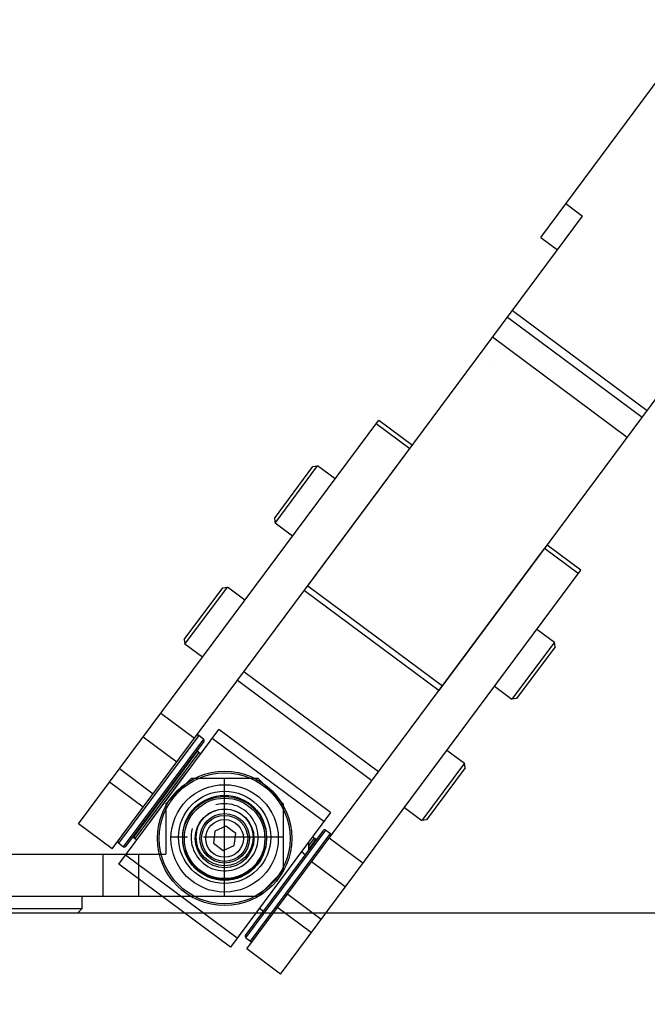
# Model space of a CAD drawing. Header units: millimetres. Extents: x 0 to 7560, y 0 to 5346.
# Tile 130 of 242: x 4525 to 4600, y 2035 to 2152. Entities that reach past the tile are written whole.
import ezdxf

# ---------------------------------------------------------------- set-up
doc = ezdxf.new("R2010")
doc.units = ezdxf.units.MM
doc.linetypes.add('CENTER', pattern=[50.8, 31.75, -6.35, 6.35, -6.35])
for name, color, linetype in [('DEFAULT_1', 7, 'CENTER'), ('DUMMY_BOLT_M3_8_SWPW_PBL218', 7, 'Continuous'), ('DUMMY_BOLT_M5_10_PBL175', 7, 'Continuous'), ('DUMMY_BOLT_M5_10_PBL176', 7, 'Continuous'), ('DUMMY_BOLT_M5_10_PBL177', 7, 'Continuous'), ('DUMMY_BOLT_M5_10_PBL209', 7, 'Continuous'), ('M2002401_PBL213', 7, 'Continuous'), ('M2002501_PBL1549', 7, 'Continuous'), ('M2003001_PBL1', 7, 'Continuous'), ('M2302101_PBL215', 7, 'Continuous'), ('M2302301_PBL214', 7, 'Continuous'), ('M2302501_PBL219', 7, 'Continuous'), ('M2410502_PBL136', 7, 'Continuous'), ('MISUMI_BD-13_PBL1548', 7, 'Continuous'), ('MISUMI_BD-13_PBL194', 7, 'Continuous'), ('MISUMI_BD-13_PBL195', 7, 'Continuous'), ('MISUMI_BD-13_PBL197', 7, 'Continuous'), ('MISUMI_BD-13_PBL198', 7, 'Continuous'), ('NSK_F687ZZ1_PBL1547', 7, 'Continuous'), ('NSK_F687ZZ1_PBL216', 7, 'Continuous'), ('NSK_F687ZZ1_PBL217', 7, 'Continuous')]:
    doc.layers.add(name, color=color, linetype=linetype)

# ---------------------------------------------------------------- blocks, each defined once
blk = doc.blocks.new('A$C86968656')
at = {"color": 1, "linetype": 'CENTER', "ltscale": 0.3}
blk.add_line((64, 49), (50, 49), dxfattribs=at)
at = {"layer": 'DEFAULT_1', "color": 1, "linetype": 'CENTER'}
blk.add_line((57, 42), (57, 56), dxfattribs=at)
at = {"layer": 'DUMMY_BOLT_M3_8_SWPW_PBL218', "color": 7}
for p, q in [((55.84, 49.74), (55.67, 48.3)), ((57.16, 50.31), (55.84, 49.74)), ((58.32, 49.45), (57.16, 50.31)), ((58.16, 48.01), (58.32, 49.45)), ((55.67, 48.3), (56.83, 47.44)), ((56.83, 47.44), (58.16, 48.01))]:
    blk.add_line(p, q, dxfattribs=at)
for radius in [3.5, 2.95, 2.75]:
    blk.add_circle((57, 48.87), radius, dxfattribs=at)
at = {"layer": 'DUMMY_BOLT_M3_8_SWPW_PBL218', "color": 2}
blk.add_circle((57, 48.87), 2.25, dxfattribs=at)
at = {"layer": 'DUMMY_BOLT_M5_10_PBL175', "color": 7}
for p, q in [((83.5, 59.39), (85.59, 57.83)), ((85.59, 57.83), (80.52, 51.01)), ((85.67, 57.27), (85.59, 57.83)), ((85.67, 57.27), (81.08, 51.1)), ((78.43, 52.56), (80.52, 51.01)), ((81.08, 51.1), (80.52, 51.01))]:
    blk.add_line(p, q, dxfattribs=at)
at = {"layer": 'DUMMY_BOLT_M5_10_PBL176', "color": 7}
for p, q in [((94.24, 73.83), (96.33, 72.28)), ((96.33, 72.28), (91.26, 65.46)), ((96.41, 71.72), (91.82, 65.54)), ((96.41, 71.72), (96.33, 72.28)), ((89.17, 67.01), (91.26, 65.46)), ((91.82, 65.54), (91.26, 65.46))]:
    blk.add_line(p, q, dxfattribs=at)
at = {"layer": 'DUMMY_BOLT_M5_10_PBL177', "color": 7}
for p, q in [((52.19, 72.57), (56.78, 78.75)), ((52.27, 72.01), (57.34, 78.84)), ((56.78, 78.75), (57.34, 78.84)), ((59.43, 77.28), (57.34, 78.84)), ((52.19, 72.57), (52.27, 72.01)), ((54.36, 70.46), (52.27, 72.01))]:
    blk.add_line(p, q, dxfattribs=at)
at = {"layer": 'DUMMY_BOLT_M5_10_PBL209', "color": 7}
for p, q in [((62.93, 87.02), (67.52, 93.2)), ((63.01, 86.46), (68.08, 93.28)), ((67.52, 93.2), (68.08, 93.28)), ((70.17, 91.73), (68.08, 93.28)), ((62.93, 87.02), (63.01, 86.46)), ((65.1, 84.91), (63.01, 86.46))]:
    blk.add_line(p, q, dxfattribs=at)
at = {"layer": 'M2002401_PBL213', "color": 7}
for p, q in [((44.37, 45.8), (56.3, 61.85)), ((69.63, 51.95), (56.3, 61.85)), ((68.83, 50.87), (55.5, 60.78)), ((69.63, 51.95), (57.69, 35.9)), ((66.16, 47.29), (66.65, 46.93)), ((57.69, 35.9), (44.37, 45.8)), ((58.49, 36.97), (45.17, 46.88)), ((61.15, 40.55), (61.63, 40.19))]:
    blk.add_line(p, q, dxfattribs=at)
at = {"layer": 'M2002501_PBL1549', "color": 7}
for radius in [5, 4.8]:
    blk.add_circle((57, 48.87), radius, dxfattribs=at)
at = {"layer": 'M2003001_PBL1', "color": 7}
for p, q in [((53, 56), (50, 53)), ((61, 56), (53, 56)), ((64, 53), (61, 56)), ((50, 53), (50, 47)), ((64, 53), (64, 45)), ((-4.22, 47), (50, 47)), ((61, 42), (64, 45)), ((-51.28, 42), (61, 42)), ((40, 40.5), (40, 42)), ((-40, 40.5), (40, 40.5)), ((-39.5, 40), (39.5, 40)), ((40, 40.5), (39.5, 40))]:
    blk.add_line(p, q, dxfattribs=at)
at = {"layer": 'M2003001_PBL1', "color": 2}
for p, q in [((42.48, 47), (42.48, 42)), ((46.73, 47), (46.73, 42))]:
    blk.add_line(p, q, dxfattribs=at)
at = {"layer": 'M2003001_PBL1', "color": 7}
for radius in [5.5, 5, 3.4]:
    blk.add_circle((57, 49), radius, dxfattribs=at)
at = {"layer": 'M2003001_PBL1', "color": 134}
blk.add_arc((57, 49), 4, 165, 105, dxfattribs=at)
at = {"layer": 'M2302101_PBL215', "color": 7}
for p, q in [((39.59, 50.6), (75.39, 98.75)), ((75.39, 98.75), (79.4, 95.77)), ((75.09, 98.35), (79.1, 95.37)), ((43.6, 47.62), (79.1, 95.37)), ((43.6, 47.62), (39.59, 50.6))]:
    blk.add_line(p, q, dxfattribs=at)
at = {"layer": 'M2302101_PBL215', "color": 2}
for p, q in [((49.41, 63.81), (53.43, 60.83)), ((47.3, 60.98), (51.32, 57.99)), ((48.47, 54.16), (44.46, 57.15)), ((47.29, 52.58), (43.28, 55.56))]:
    blk.add_line(p, q, dxfattribs=at)
at = {"layer": 'M2302301_PBL214', "color": 7}
for p, q in [((59.65, 35.69), (95.15, 83.43)), ((99.17, 80.45), (95.15, 83.43)), ((99.46, 80.85), (95.45, 83.84)), ((63.67, 32.7), (99.46, 80.85)), ((63.67, 32.7), (59.65, 35.69))]:
    blk.add_line(p, q, dxfattribs=at)
at = {"layer": 'M2302301_PBL214', "color": 2}
for p, q in [((73.49, 45.91), (69.48, 48.9)), ((71.38, 43.08), (67.37, 46.06)), ((64.52, 42.23), (68.53, 39.25)), ((63.34, 40.65), (67.36, 37.66))]:
    blk.add_line(p, q, dxfattribs=at)
at = {"layer": 'M2302501_PBL219', "color": 7}
for p, q in [((94.7, 120.53), (112.6, 144.61)), ((66.93, 78.99), (99.69, 123.05)), ((94.7, 120.53), (96.7, 119.04)), ((91.33, 111.82), (107.38, 99.89)), ((90.74, 111.02), (106.79, 99.08)), ((82.57, 66.51), (114.54, 109.52)), ((74.57, 55.75), (58.52, 67.68))]:
    blk.add_line(p, q, dxfattribs=at)
at = {"layer": 'M2302501_PBL219', "color": 2}
for p, q in [((97.68, 124.55), (99.69, 123.05)), ((105, 96.68), (88.95, 108.61)), ((66.93, 78.99), (82.98, 67.06)), ((66.52, 78.44), (82.57, 66.51)), ((75.35, 56.8), (59.3, 68.74))]:
    blk.add_line(p, q, dxfattribs=at)
at = {"layer": 'M2410502_PBL136', "color": 7}
for p, q in [((53.44, 59), (53.52, 59)), ((54.08, 59), (54.18, 59)), ((67, 54), (67, 53.9)), ((67, 48.42), (67, 47.41))]:
    blk.add_line(p, q, dxfattribs=at)
at = {"layer": 'MISUMI_BD-13_PBL1548', "color": 7}
blk.add_circle((57, 48.87), 6.4, dxfattribs=at)
at = {"layer": 'MISUMI_BD-13_PBL194', "color": 7}
for p, q in [((46.32, 48.84), (53.96, 59.11)), ((53.94, 59.09), (53.96, 59.11)), ((53.96, 59.11), (54.14, 58.94)), ((48.25, 51.02), (52.42, 56.64)), ((46.33, 48.86), (46.32, 48.84)), ((46.32, 48.84), (46.53, 48.71))]:
    blk.add_line(p, q, dxfattribs=at)
at = {"layer": 'MISUMI_BD-13_PBL195', "color": 7}
for p, q in [((46.12, 48.99), (53.76, 59.26)), ((53.01, 58.42), (53.76, 59.26)), ((53.76, 59.26), (53.94, 59.09)), ((48.05, 51.17), (52.22, 56.78)), ((46.7, 49.95), (46.12, 48.99)), ((46.12, 48.99), (46.33, 48.86))]:
    blk.add_line(p, q, dxfattribs=at)
at = {"layer": 'MISUMI_BD-13_PBL197', "color": 7}
for p, q in [((67.88, 48.76), (67, 47.58)), ((67.3, 47.81), (67.88, 48.76)), ((67.88, 48.76), (67.67, 48.89))]:
    blk.add_line(p, q, dxfattribs=at)
at = {"layer": 'MISUMI_BD-13_PBL198', "color": 7}
for p, q in [((67.68, 48.91), (67, 48)), ((67.68, 48.91), (67.46, 49.04)), ((67.67, 48.89), (67.68, 48.91))]:
    blk.add_line(p, q, dxfattribs=at)
at = {"layer": 'NSK_F687ZZ1_PBL1547', "color": 7}
blk.add_circle((57, 48.87), 8, dxfattribs=at)
at = {"layer": 'NSK_F687ZZ1_PBL1547', "color": 2}
blk.add_circle((57, 48.87), 7.8, dxfattribs=at)
at = {"layer": 'NSK_F687ZZ1_PBL216', "color": 2}
for p, q in [((53.91, 61.14), (44.36, 48.3)), ((54.47, 60.72), (44.92, 47.88))]:
    blk.add_line(p, q, dxfattribs=at)
at = {"layer": 'NSK_F687ZZ1_PBL216', "color": 7}
for p, q in [((54.47, 60.72), (53.91, 61.14)), ((54.51, 60.44), (45.2, 47.92)), ((44.92, 47.88), (44.36, 48.3))]:
    blk.add_line(p, q, dxfattribs=at)
for centre, start, end in [((53.79, 60.98), 53.37, 143.37), ((54.35, 60.56), 323.37, 53.37), ((44.48, 48.46), 143.37, 233.37), ((45.04, 48.04), 233.37, 323.37)]:
    blk.add_arc(centre, 0.2, start, end, dxfattribs=at)
at = {"layer": 'NSK_F687ZZ1_PBL217', "color": 7}
for p, q in [((59.49, 37.3), (68.79, 49.82)), ((69.07, 49.86), (69.64, 49.45)), ((59.53, 37.02), (60.09, 36.61))]:
    blk.add_line(p, q, dxfattribs=at)
at = {"layer": 'NSK_F687ZZ1_PBL217', "color": 2}
for p, q in [((59.53, 37.02), (69.07, 49.86)), ((60.09, 36.61), (69.64, 49.45))]:
    blk.add_line(p, q, dxfattribs=at)
at = {"layer": 'NSK_F687ZZ1_PBL217', "color": 7}
for centre, start, end in [((68.95, 49.7), 53.37, 143.37), ((69.52, 49.29), 323.37, 53.37), ((59.65, 37.19), 143.37, 233.37), ((60.21, 36.77), 233.37, 323.37)]:
    blk.add_arc(centre, 0.2, start, end, dxfattribs=at)

msp = doc.modelspace()

# ---------------------------------------------------------------- hatches: boundary and pattern name
at = {"ltscale": 0.3}
h = msp.add_hatch(dxfattribs=at)
h.set_pattern_fill('DOTS', color=6, scale=40)
h.set_pattern_definition([(0, (-10500, 1031.17), (31.75, 63.5), [0, -63.5])])
h.paths.add_polyline_path([(5292.687, 1895.505), (5292.687, 2195.505), (3692.687, 2195.505), (3692.687, 1895.505)])

# ---------------------------------------------------------------- linework, layer by layer
at = {"color": 251, "true_color": 0x636466}
msp.add_line((4492.687, 2045.505), (5292.687, 2045.505), dxfattribs=at)

# ---------------------------------------------------------------- block references
at = {"ltscale": 0.3}
msp.add_blockref('A$C86968656', (4492.687, 2005.505), dxfattribs=at)

doc.saveas('drawing.dxf')
